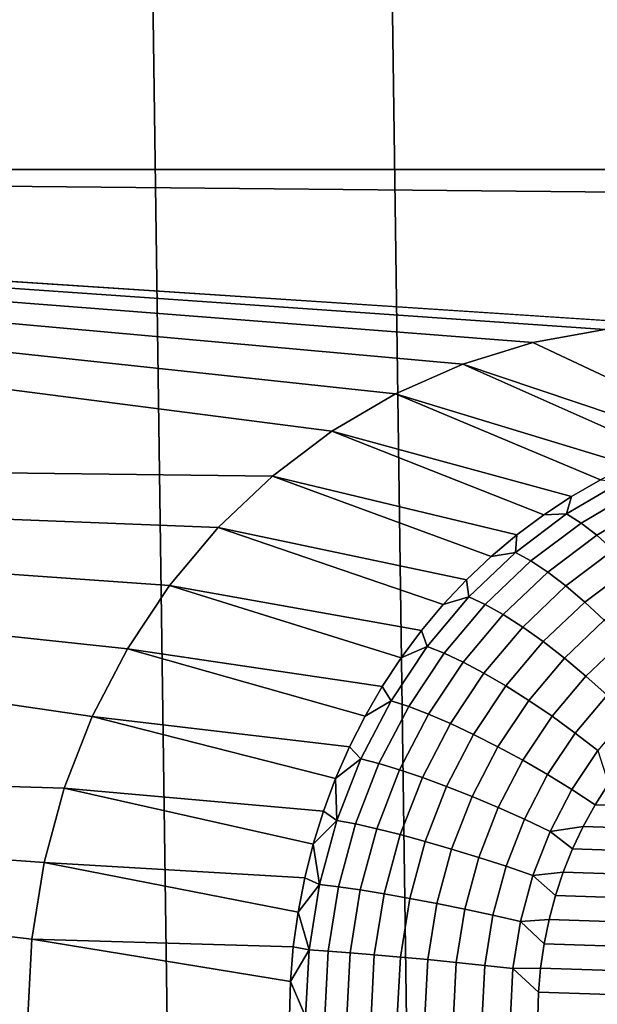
# Model space of a CAD drawing. Header units: metres. Extents: x -22 to 239, y -22 to 22.
# Tile 182 of 256: x 210.585 to 211.428, y 0.018 to 1.455. Entities that reach past the tile are written whole.
import ezdxf

# ---------------------------------------------------------------- set-up
doc = ezdxf.new("R2010")
doc.units = ezdxf.units.M
doc.layers.add('solid_10_151_033_XXX', color=7, linetype='CONTINUOUS')

msp = doc.modelspace()

# ---------------------------------------------------------------- linework, layer by layer
at = {"layer": 'solid_10_151_033_XXX'}
for points in [[(210.623077, -12.672297, 228.418732), (210.268509, 12.781436, 228.289673), (209.911209, 12.879303, 228.159622), (210.268509, -12.781436, 228.289673)], [(210.974304, -12.552074, 228.54657), (210.623077, 12.672297, 228.418732), (210.268509, 12.781436, 228.289673), (210.623077, -12.672297, 228.418732)], [(211.322037, -12.42083, 228.673126), (210.974304, 12.552074, 228.54657), (210.623077, 12.672297, 228.418732), (210.974304, -12.552074, 228.54657)], [(211.666092, -12.278622, 228.798355), (211.322037, 12.42083, 228.673126), (210.974304, 12.552074, 228.54657), (211.322037, -12.42083, 228.673126)], [(212.00592, -12.125679, 228.922043), (211.666092, 12.278622, 228.798355), (211.322037, 12.42083, 228.673126), (211.666092, -12.278622, 228.798355)], [(208.079788, 1.236431, 182.584747), (208.119156, 1.648203, 182.599075), (234.720657, 1.648207, 192.281219), (234.760025, 1.236435, 192.295547)], [(210.953506, 0.78886, 183.630692), (208.051697, 0.82418, 182.574524), (208.079788, 1.236431, 182.584747), (211.040268, 0.854371, 183.662262)], [(231.295135, 1.009, 191.034439), (208.079788, 1.236431, 182.584747), (234.760025, 1.236435, 192.295547)], [(211.13324, 0.909054, 183.696106), (211.040268, 0.854371, 183.662262), (208.079788, 1.236431, 182.584747)], [(211.231583, 0.952402, 183.731903), (211.13324, 0.909054, 183.696106), (208.079788, 1.236431, 182.584747)], [(211.333633, 0.983689, 183.769043), (211.231583, 0.952402, 183.731903), (208.079788, 1.236431, 182.584747)], [(211.438553, 1.002657, 183.807236), (211.333633, 0.983689, 183.769043), (208.079788, 1.236431, 182.584747)], [(211.544678, 1.009, 183.845856), (211.438553, 1.002657, 183.807236), (208.079788, 1.236431, 182.584747)], [(231.295135, 1.009, 191.034439), (211.544678, 1.009, 183.845856), (208.079788, 1.236431, 182.584747)], [(211.611984, 0.852762, 183.069992), (211.333633, 0.983689, 183.769043), (211.438553, 1.002657, 183.807236), (211.658905, 0.863071, 183.087067)], [(211.611984, 0.852762, 183.069992), (211.56572, 0.839568, 183.053146), (211.231583, 0.952402, 183.731903), (211.333633, 0.983689, 183.769043)], [(211.520233, 0.823533, 183.036606), (211.475723, 0.804711, 183.020401), (211.13324, 0.909054, 183.696106), (211.231583, 0.952402, 183.731903)], [(211.56572, 0.839568, 183.053146), (211.520233, 0.823533, 183.036606), (211.231583, 0.952402, 183.731903)], [(211.432297, 0.783167, 183.004593), (211.390137, 0.758972, 182.989243), (211.040268, 0.854371, 183.662262), (211.13324, 0.909054, 183.696106)], [(211.475723, 0.804711, 183.020401), (211.432297, 0.783167, 183.004593), (211.13324, 0.909054, 183.696106)], [(211.349365, 0.732209, 182.974411), (211.31012, 0.702969, 182.960129), (210.953506, 0.78886, 183.630692), (211.040268, 0.854371, 183.662262)], [(211.390137, 0.758972, 182.989243), (211.349365, 0.732209, 182.974411), (211.040268, 0.854371, 183.662262)], [(210.649704, 0.333181, 183.520111), (208.034866, 0.411961, 182.56839), (208.051697, 0.82418, 182.574524), (210.690445, 0.437834, 183.534943)], [(210.741821, 0.536781, 183.55365), (210.690445, 0.437834, 183.534943), (208.051697, 0.82418, 182.574524)], [(210.803391, 0.629111, 183.57605), (210.741821, 0.536781, 183.55365), (208.051697, 0.82418, 182.574524)], [(210.874222, 0.713472, 183.601837), (210.803391, 0.629111, 183.57605), (208.051697, 0.82418, 182.574524)], [(210.953506, 0.78886, 183.630692), (210.874222, 0.713472, 183.601837), (208.051697, 0.82418, 182.574524)], [(211.272552, 0.67135, 182.946457), (211.236755, 0.63746, 182.933426), (210.874222, 0.713472, 183.601837), (210.953506, 0.78886, 183.630692)], [(211.31012, 0.702969, 182.960129), (211.272552, 0.67135, 182.946457), (210.953506, 0.78886, 183.630692)], [(211.462601, 0.780473, 182.972412), (211.382706, 0.733483, 182.943329), (211.390137, 0.758972, 182.989243), (211.432297, 0.783167, 183.004593)], [(211.482285, 0.766331, 182.938232), (211.403839, 0.720192, 182.909683), (211.382706, 0.733483, 182.943329), (211.462601, 0.780473, 182.972412)], [(211.503235, 0.747451, 182.907257), (211.426727, 0.702449, 182.87941), (211.403839, 0.720192, 182.909683), (211.482285, 0.766331, 182.938232)], [(211.382706, 0.733483, 182.943329), (211.349365, 0.732209, 182.974411), (211.390137, 0.758972, 182.989243)], [(211.382706, 0.733483, 182.943329), (211.308258, 0.677269, 182.916229), (211.31012, 0.702969, 182.960129), (211.349365, 0.732209, 182.974411)], [(211.403839, 0.720192, 182.909683), (211.33075, 0.664997, 182.883072), (211.308258, 0.677269, 182.916229), (211.382706, 0.733483, 182.943329)], [(211.525055, 0.724201, 182.880066), (211.450912, 0.680599, 182.853088), (211.426727, 0.702449, 182.87941), (211.503235, 0.747451, 182.907257)], [(211.426727, 0.702449, 182.87941), (211.355423, 0.648613, 182.853455), (211.33075, 0.664997, 182.883072), (211.403839, 0.720192, 182.909683)], [(211.202896, 0.601412, 182.921097), (211.171036, 0.56333, 182.9095), (210.803391, 0.629111, 183.57605), (210.874222, 0.713472, 183.601837)], [(211.236755, 0.63746, 182.933426), (211.202896, 0.601412, 182.921097), (210.874222, 0.713472, 183.601837)], [(211.308258, 0.677269, 182.916229), (211.272552, 0.67135, 182.946457), (211.31012, 0.702969, 182.960129)], [(211.450912, 0.680599, 182.853088), (211.381836, 0.628438, 182.827942), (211.355423, 0.648613, 182.853455), (211.426727, 0.702449, 182.87941)], [(211.308258, 0.677269, 182.916229), (211.240204, 0.612538, 182.891464), (211.236755, 0.63746, 182.933426), (211.272552, 0.67135, 182.946457)], [(211.33075, 0.664997, 182.883072), (211.263916, 0.601439, 182.858749), (211.240204, 0.612538, 182.891464), (211.308258, 0.677269, 182.916229)], [(211.475937, 0.655069, 182.831238), (211.409454, 0.604865, 182.807037), (211.381836, 0.628438, 182.827942), (211.450912, 0.680599, 182.853088)], [(211.355423, 0.648613, 182.853455), (211.290237, 0.586621, 182.829727), (211.263916, 0.601439, 182.858749), (211.33075, 0.664997, 182.883072)], [(211.381836, 0.628438, 182.827942), (211.31868, 0.568374, 182.804962), (211.290237, 0.586621, 182.829727), (211.355423, 0.648613, 182.853455)], [(211.501312, 0.626357, 182.814285), (211.437729, 0.578353, 182.791153), (211.409454, 0.604865, 182.807037), (211.475937, 0.655069, 182.831238)], [(211.240204, 0.612538, 182.891464), (211.202896, 0.601412, 182.921097), (211.236755, 0.63746, 182.933426)], [(211.141327, 0.523341, 182.898697), (211.113846, 0.481582, 182.888687), (210.741821, 0.536781, 183.55365), (210.803391, 0.629111, 183.57605)], [(211.171036, 0.56333, 182.9095), (211.141327, 0.523341, 182.898697), (210.803391, 0.629111, 183.57605)], [(211.409454, 0.604865, 182.807037), (211.348663, 0.547054, 182.784912), (211.31868, 0.568374, 182.804962), (211.381836, 0.628438, 182.827942)], [(211.240204, 0.612538, 182.891464), (211.179367, 0.540104, 182.869324), (211.171036, 0.56333, 182.9095), (211.202896, 0.601412, 182.921097)], [(211.263916, 0.601439, 182.858749), (211.204193, 0.530317, 182.837021), (211.179367, 0.540104, 182.869324), (211.240204, 0.612538, 182.891464)], [(211.437729, 0.578353, 182.791153), (211.379608, 0.523076, 182.769989), (211.348663, 0.547054, 182.784912), (211.409454, 0.604865, 182.807037)], [(211.290237, 0.586621, 182.829727), (211.231995, 0.517252, 182.808533), (211.204193, 0.530317, 182.837021), (211.263916, 0.601439, 182.858749)], [(211.31868, 0.568374, 182.804962), (211.262238, 0.501163, 182.784409), (211.231995, 0.517252, 182.808533), (211.290237, 0.586621, 182.829727)], [(211.466141, 0.54942, 182.780579), (211.410919, 0.496908, 182.760483), (211.379608, 0.523076, 182.769989), (211.437729, 0.578353, 182.791153)], [(211.179367, 0.540104, 182.869324), (211.141327, 0.523341, 182.898697), (211.171036, 0.56333, 182.9095)], [(211.348663, 0.547054, 182.784912), (211.294342, 0.482364, 182.765137), (211.262238, 0.501163, 182.784409), (211.31868, 0.568374, 182.804962)], [(211.379608, 0.523076, 182.769989), (211.327667, 0.461221, 182.751083), (211.294342, 0.482364, 182.765137), (211.348663, 0.547054, 182.784912)], [(211.494095, 0.51863, 182.775558), (211.441971, 0.469061, 182.756577), (211.410919, 0.496908, 182.760483), (211.466141, 0.54942, 182.780579)], [(211.088699, 0.438193, 182.879532), (211.065964, 0.393321, 182.871262), (210.690445, 0.437834, 183.534943), (210.741821, 0.536781, 183.55365)], [(211.113846, 0.481582, 182.888687), (211.088699, 0.438193, 182.879532), (210.741821, 0.536781, 183.55365)], [(211.179367, 0.540104, 182.869324), (211.126541, 0.460878, 182.850098), (211.113846, 0.481582, 182.888687), (211.141327, 0.523341, 182.898697)], [(211.204193, 0.530317, 182.837021), (211.152313, 0.452527, 182.81813), (211.126541, 0.460878, 182.850098), (211.179367, 0.540104, 182.869324)], [(211.231995, 0.517252, 182.808533), (211.181396, 0.441378, 182.790115), (211.152313, 0.452527, 182.81813), (211.204193, 0.530317, 182.837021)], [(211.410919, 0.496908, 182.760483), (211.361572, 0.438148, 182.742523), (211.327667, 0.461221, 182.751083), (211.379608, 0.523076, 182.769989)], [(211.262238, 0.501163, 182.784409), (211.213226, 0.427649, 182.766571), (211.181396, 0.441378, 182.790115), (211.231995, 0.517252, 182.808533)], [(211.294342, 0.482364, 182.765137), (211.247162, 0.411607, 182.747971), (211.213226, 0.427649, 182.766571), (211.262238, 0.501163, 182.784409)], [(211.441971, 0.469061, 182.756577), (211.395401, 0.413593, 182.739624), (211.361572, 0.438148, 182.742523), (211.410919, 0.496908, 182.760483)], [(211.126541, 0.460878, 182.850098), (211.088699, 0.438193, 182.879532), (211.113846, 0.481582, 182.888687)], [(211.327667, 0.461221, 182.751083), (211.282562, 0.393566, 182.734665), (211.247162, 0.411607, 182.747971), (211.294342, 0.482364, 182.765137)], [(211.126541, 0.460878, 182.850098), (211.082382, 0.375856, 182.834015), (211.065964, 0.393321, 182.871262), (211.088699, 0.438193, 182.879532)], [(211.152313, 0.452527, 182.81813), (211.108963, 0.369045, 182.802353), (211.082382, 0.375856, 182.834015), (211.126541, 0.460878, 182.850098)], [(211.361572, 0.438148, 182.742523), (211.318726, 0.373877, 182.726929), (211.282562, 0.393566, 182.734665), (211.327667, 0.461221, 182.751083)], [(211.472168, 0.440077, 182.758347), (211.428467, 0.388037, 182.742447), (211.395401, 0.413593, 182.739624), (211.441971, 0.469061, 182.756577)], [(211.181396, 0.441378, 182.790115), (211.139114, 0.359953, 182.774719), (211.108963, 0.369045, 182.802353), (211.152313, 0.452527, 182.81813)], [(211.045731, 0.347119, 182.863892), (211.02803, 0.299741, 182.857452), (210.649704, 0.333181, 183.520111), (210.690445, 0.437834, 183.534943)], [(211.065964, 0.393321, 182.871262), (211.045731, 0.347119, 182.863892), (210.690445, 0.437834, 183.534943)], [(211.213226, 0.427649, 182.766571), (211.172256, 0.348757, 182.751663), (211.139114, 0.359953, 182.774719), (211.181396, 0.441378, 182.790115)], [(211.395401, 0.413593, 182.739624), (211.35495, 0.352925, 182.724899), (211.318726, 0.373877, 182.726929), (211.361572, 0.438148, 182.742523)], [(211.247162, 0.411607, 182.747971), (211.207733, 0.335675, 182.733612), (211.172256, 0.348757, 182.751663), (211.213226, 0.427649, 182.766571)], [(210.602478, 0.112936, 183.50293), (210.596527, 0, 183.500763), (208.029282, 0, 182.56636), (208.034866, 0.411961, 182.56839)], [(210.620316, 0.224578, 183.509415), (210.602478, 0.112936, 183.50293), (208.034866, 0.411961, 182.56839)], [(210.649704, 0.333181, 183.520111), (210.620316, 0.224578, 183.509415), (208.034866, 0.411961, 182.56839)], [(211.282562, 0.393566, 182.734665), (211.244858, 0.320962, 182.720947), (211.207733, 0.335675, 182.733612), (211.247162, 0.411607, 182.747971)], [(211.428467, 0.388037, 182.742447), (211.390518, 0.331117, 182.728638), (211.35495, 0.352925, 182.724899), (211.395401, 0.413593, 182.739624)], [(211.082382, 0.375856, 182.834015), (211.045731, 0.347119, 182.863892), (211.065964, 0.393321, 182.871262)], [(211.318726, 0.373877, 182.726929), (211.282898, 0.304905, 182.713898), (211.244858, 0.320962, 182.720947), (211.282562, 0.393566, 182.734665)], [(211.082382, 0.375856, 182.834015), (211.047455, 0.286108, 182.821304), (211.045731, 0.347119, 182.863892)], [(211.108963, 0.369045, 182.802353), (211.074661, 0.280923, 182.789871), (211.047455, 0.286108, 182.821304), (211.082382, 0.375856, 182.834015)], [(211.35495, 0.352925, 182.724899), (211.321136, 0.287818, 182.712601), (211.282898, 0.304905, 182.713898), (211.318726, 0.373877, 182.726929)], [(211.424408, 0.308985, 182.7379), (211.390518, 0.331117, 182.728638), (211.428467, 0.388037, 182.742447), (211.443726, 0.339523, 182.744934)], [(211.139114, 0.359953, 182.774719), (211.105652, 0.274002, 182.762543), (211.074661, 0.280923, 182.789871), (211.108963, 0.369045, 182.802353)], [(211.172256, 0.348757, 182.751663), (211.139832, 0.265479, 182.739868), (211.105652, 0.274002, 182.762543), (211.139114, 0.359953, 182.774719)], [(211.047455, 0.286108, 182.821304), (211.02803, 0.299741, 182.857452), (211.045731, 0.347119, 182.863892)], [(211.207733, 0.335675, 182.733612), (211.176529, 0.255521, 182.72226), (211.139832, 0.265479, 182.739868), (211.172256, 0.348757, 182.751663)], [(211.390518, 0.331117, 182.728638), (211.358795, 0.270033, 182.717087), (211.321136, 0.287818, 182.712601), (211.35495, 0.352925, 182.724899)], [(211.01297, 0.25135, 182.851974), (211.000565, 0.202108, 182.847458), (210.620316, 0.224578, 183.509415), (210.649704, 0.333181, 183.520111)], [(211.02803, 0.299741, 182.857452), (211.01297, 0.25135, 182.851974), (210.649704, 0.333181, 183.520111)], [(211.244858, 0.320962, 182.720947), (211.215012, 0.244321, 182.710083), (211.176529, 0.255521, 182.72226), (211.207733, 0.335675, 182.733612)], [(211.424408, 0.308985, 182.7379), (211.406952, 0.27723, 182.731552), (211.358795, 0.270033, 182.717087), (211.390518, 0.331117, 182.728638)], [(212.366425, 0.27723, 183.08078), (211.424408, 0.308985, 182.7379), (211.443726, 0.339523, 182.744934), (212.348984, 0.308985, 183.074417)], [(211.282898, 0.304905, 182.713898), (211.254562, 0.232098, 182.703583), (211.215012, 0.244321, 182.710083), (211.244858, 0.320962, 182.720947)], [(211.321136, 0.287818, 182.712601), (211.294373, 0.219091, 182.702866), (211.254562, 0.232098, 182.703583), (211.282898, 0.304905, 182.713898)], [(212.381927, 0.244416, 183.086426), (211.406952, 0.27723, 182.731552), (211.424408, 0.308985, 182.7379), (212.366425, 0.27723, 183.08078)], [(211.047455, 0.286108, 182.821304), (211.01297, 0.25135, 182.851974), (211.02803, 0.299741, 182.857452)], [(211.358795, 0.270033, 182.717087), (211.333694, 0.205554, 182.707947), (211.294373, 0.219091, 182.702866), (211.321136, 0.287818, 182.712601)], [(211.047455, 0.286108, 182.821304), (211.022186, 0.192761, 182.812103), (211.01297, 0.25135, 182.851974)], [(211.074661, 0.280923, 182.789871), (211.04985, 0.189268, 182.780838), (211.022186, 0.192761, 182.812103), (211.047455, 0.286108, 182.821304)], [(211.105652, 0.274002, 182.762543), (211.081451, 0.184605, 182.753738), (211.04985, 0.189268, 182.780838), (211.074661, 0.280923, 182.789871)], [(211.139832, 0.265479, 182.739868), (211.116394, 0.178863, 182.731323), (211.081451, 0.184605, 182.753738), (211.105652, 0.274002, 182.762543)], [(211.406952, 0.27723, 182.731552), (211.391449, 0.244416, 182.725906), (211.358795, 0.270033, 182.717087)], [(212.395432, 0.210686, 183.091339), (211.391449, 0.244416, 182.725906), (211.406952, 0.27723, 182.731552), (212.381927, 0.244416, 183.086426)], [(211.176529, 0.255521, 182.72226), (211.153961, 0.172154, 182.71405), (211.116394, 0.178863, 182.731323), (211.139832, 0.265479, 182.739868)], [(211.391449, 0.244416, 182.725906), (211.377945, 0.210686, 182.720993), (211.333694, 0.205554, 182.707947), (211.358795, 0.270033, 182.717087)], [(211.022186, 0.192761, 182.812103), (211.000565, 0.202108, 182.847458), (211.01297, 0.25135, 182.851974)], [(211.215012, 0.244321, 182.710083), (211.193436, 0.164608, 182.70224), (211.153961, 0.172154, 182.71405), (211.176529, 0.255521, 182.72226)], [(212.40686, 0.176266, 183.09549), (211.377945, 0.210686, 182.720993), (211.391449, 0.244416, 182.725906), (212.395432, 0.210686, 183.091339)], [(211.254562, 0.232098, 182.703583), (211.234055, 0.156373, 182.696121), (211.193436, 0.164608, 182.70224), (211.215012, 0.244321, 182.710083)], [(211.294373, 0.219091, 182.702866), (211.275024, 0.14761, 182.695816), (211.234055, 0.156373, 182.696121), (211.254562, 0.232098, 182.703583)], [(210.990891, 0.152183, 182.843933), (210.983948, 0.101742, 182.8414), (210.602478, 0.112936, 183.50293), (210.620316, 0.224578, 183.509415)], [(211.000565, 0.202108, 182.847458), (210.990891, 0.152183, 182.843933), (210.620316, 0.224578, 183.509415)], [(211.333694, 0.205554, 182.707947), (211.315536, 0.138489, 182.70134), (211.275024, 0.14761, 182.695816), (211.294373, 0.219091, 182.702866)], [(211.022186, 0.192761, 182.812103), (210.990891, 0.152183, 182.843933), (211.000565, 0.202108, 182.847458)], [(211.366516, 0.176266, 182.716843), (211.357193, 0.141338, 182.71344), (211.315536, 0.138489, 182.70134), (211.333694, 0.205554, 182.707947)], [(211.377945, 0.210686, 182.720993), (211.366516, 0.176266, 182.716843), (211.333694, 0.205554, 182.707947)], [(212.416199, 0.141338, 183.098892), (211.366516, 0.176266, 182.716843), (211.377945, 0.210686, 182.720993), (212.40686, 0.176266, 183.09549)], [(211.022186, 0.192761, 182.812103), (211.006897, 0.09699, 182.806549), (210.990891, 0.152183, 182.843933)], [(211.04985, 0.189268, 182.780838), (211.034836, 0.095233, 182.775375), (211.006897, 0.09699, 182.806549), (211.022186, 0.192761, 182.812103)], [(211.081451, 0.184605, 182.753738), (211.066818, 0.092887, 182.748413), (211.034836, 0.095233, 182.775375), (211.04985, 0.189268, 182.780838)], [(211.116394, 0.178863, 182.731323), (211.102203, 0.089997, 182.726166), (211.066818, 0.092887, 182.748413), (211.081451, 0.184605, 182.753738)], [(211.153961, 0.172154, 182.71405), (211.140305, 0.086621, 182.709076), (211.102203, 0.089997, 182.726166), (211.116394, 0.178863, 182.731323)], [(212.423431, 0.10605, 183.101517), (211.357193, 0.141338, 182.71344), (211.366516, 0.176266, 182.716843), (212.416199, 0.141338, 183.098892)], [(211.193436, 0.164608, 182.70224), (211.180374, 0.082825, 182.697479), (211.140305, 0.086621, 182.709076), (211.153961, 0.172154, 182.71405)], [(211.234055, 0.156373, 182.696121), (211.221649, 0.078681, 182.691605), (211.180374, 0.082825, 182.697479), (211.193436, 0.164608, 182.70224)], [(211.006897, 0.09699, 182.806549), (210.983948, 0.101742, 182.8414), (210.990891, 0.152183, 182.843933)], [(211.275024, 0.14761, 182.695816), (211.263321, 0.074272, 182.691559), (211.221649, 0.078681, 182.691605), (211.234055, 0.156373, 182.696121)], [(211.315536, 0.138489, 182.70134), (211.304565, 0.069683, 182.697342), (211.263321, 0.074272, 182.691559), (211.275024, 0.14761, 182.695816)], [(211.34996, 0.10605, 182.710815), (211.344833, 0.07062, 182.708939), (211.304565, 0.069683, 182.697342), (211.315536, 0.138489, 182.70134)], [(211.357193, 0.141338, 182.71344), (211.34996, 0.10605, 182.710815), (211.315536, 0.138489, 182.70134)], [(212.428543, 0.07062, 183.103378), (211.34996, 0.10605, 182.710815), (211.357193, 0.141338, 182.71344), (212.423431, 0.10605, 183.101517)], [(210.979767, 0.050957, 182.83989), (210.978378, 0, 182.839386), (210.596527, 0, 183.500763), (210.602478, 0.112936, 183.50293)], [(210.983948, 0.101742, 182.8414), (210.979767, 0.050957, 182.83989), (210.602478, 0.112936, 183.50293)], [(211.006897, 0.09699, 182.806549), (210.979767, 0.050957, 182.83989), (210.983948, 0.101742, 182.8414)], [(212.43161, 0.035243, 183.104492), (211.344833, 0.07062, 182.708939), (211.34996, 0.10605, 182.710815), (212.428543, 0.07062, 183.103378)], [(211.006897, 0.09699, 182.806549), (211.00177, 0, 182.804688), (210.979767, 0.050957, 182.83989)], [(211.034836, 0.095233, 182.775375), (211.029816, 0, 182.773544), (211.00177, 0, 182.804688), (211.006897, 0.09699, 182.806549)], [(211.066818, 0.092887, 182.748413), (211.061905, 0, 182.746628), (211.029816, 0, 182.773544), (211.034836, 0.095233, 182.775375)], [(211.102203, 0.089997, 182.726166), (211.097443, 0, 182.724442), (211.061905, 0, 182.746628), (211.066818, 0.092887, 182.748413)], [(211.140305, 0.086621, 182.709076), (211.135727, 0, 182.707413), (211.097443, 0, 182.724442), (211.102203, 0.089997, 182.726166)], [(211.180374, 0.082825, 182.697479), (211.17601, 0, 182.695892), (211.135727, 0, 182.707413), (211.140305, 0.086621, 182.709076)], [(211.221649, 0.078681, 182.691605), (211.217499, 0, 182.690094), (211.17601, 0, 182.695892), (211.180374, 0.082825, 182.697479)], [(211.263321, 0.074272, 182.691559), (211.259399, 0, 182.690125), (211.217499, 0, 182.690094), (211.221649, 0.078681, 182.691605)], [(211.304565, 0.069683, 182.697342), (211.300888, 0, 182.695999), (211.259399, 0, 182.690125), (211.263321, 0.074272, 182.691559)], [(211.341782, 0.035243, 182.70784), (211.34079, 0, 182.707474), (211.300888, 0, 182.695999), (211.304565, 0.069683, 182.697342)], [(211.344833, 0.07062, 182.708939), (211.341782, 0.035243, 182.70784), (211.304565, 0.069683, 182.697342)], [(212.432602, 0, 183.104858), (211.341782, 0.035243, 182.70784), (211.344833, 0.07062, 182.708939), (212.43161, 0.035243, 183.104492)], [(211.00177, 0, 182.804688), (210.978378, 0, 182.839386), (210.979767, 0.050957, 182.83989)], [(212.43161, -0.035243, 183.104492), (211.34079, 0, 182.707474), (211.341782, 0.035243, 182.70784), (212.432602, 0, 183.104858)]]:
    msp.add_3dface(points, dxfattribs=at)

doc.saveas('drawing.dxf')
